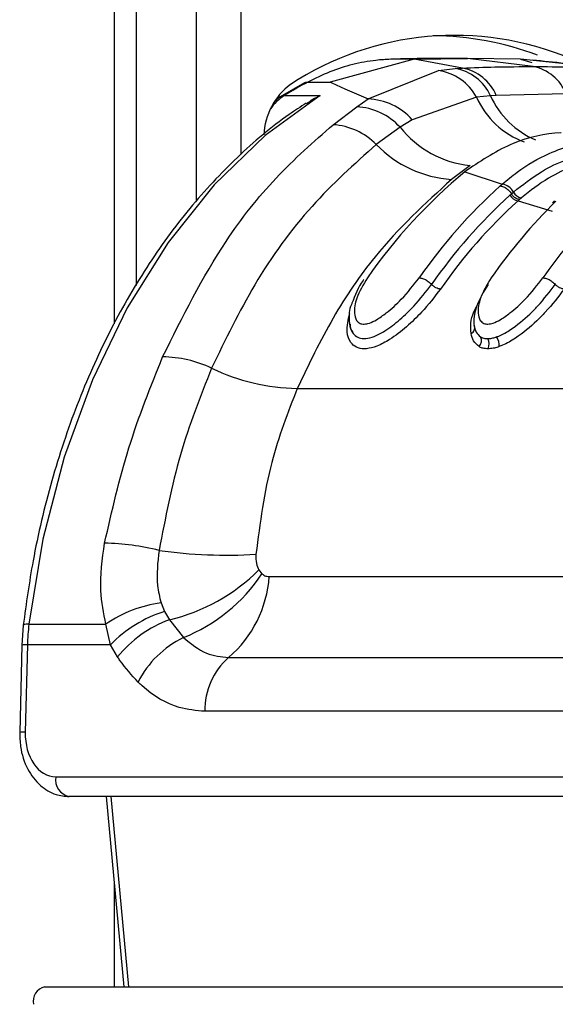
# Model space of a CAD drawing. Header units: millimetres. Extents: x 20 to 23339, y 40 to 19992.
# Tile 41 of 154: x 6844 to 6878, y 5854 to 5916. Entities that reach past the tile are written whole.
import ezdxf

# ---------------------------------------------------------------- set-up
doc = ezdxf.new("R2010")
doc.units = ezdxf.units.MM
doc.header["$LTSCALE"] = 2

msp = doc.modelspace()

# ---------------------------------------------------------------- linework, layer by layer
at = {"color": 8, "linetype": 'Continuous', "lineweight": 25}
for p, q in [((6850.441, 5896.681), (6850.441, 6410.022)), ((6855.603, 5904.384), (6855.603, 6410.022)), ((6858.394, 6410.022), (6858.394, 5907.326)), ((6850.229, 5866.981), (6851.331, 5855.022)), ((6850.441, 5855.022), (6850.441, 5861.525))]:
    msp.add_line(p, q, dxfattribs=at)
at = {"color": 7, "linetype": 'Continuous', "lineweight": 25}
for p, q in [((6851.824, 5899.093), (6851.824, 6410.022)), ((6869.298, 5913.313), (6864.012, 5911.88)), ((6869.298, 5913.313), (6867.823, 5913.313)), ((6872.328, 5912.76), (6869.298, 5913.313)), ((6869.299, 5913.313), (6872.635, 5913.367)), ((6872.635, 5913.367), (6871.159, 5913.367)), ((6876.765, 5912.856), (6872.635, 5913.367)), ((6875.971, 5913.313), (6872.635, 5913.367)), ((6881.207, 5912.76), (6875.971, 5913.313)), ((6875.971, 5913.313), (6876.697, 5913.112)), ((6870.825, 5912.599), (6871.873, 5912.734)), ((6871.873, 5912.734), (6872.328, 5912.76)), ((6866.389, 5910.819), (6870.825, 5912.599)), ((6862.386, 5911.831), (6860.873, 5910.96)), ((6862.598, 5911.88), (6864.012, 5911.88)), ((6860.873, 5910.96), (6860.527, 5910.675)), ((6861.116, 5911.026), (6863.378, 5911.026)), ((6865.677, 5910.323), (6866.389, 5910.819)), ((6873.208, 5910.932), (6869.169, 5909.515)), ((6874.09, 5911.022), (6873.208, 5910.932)), ((6874.451, 5911.043), (6874.09, 5911.022)), ((6878.849, 5911.138), (6874.451, 5911.043)), ((6864.189, 5909.2), (6865.677, 5910.323)), ((6868.405, 5909.041), (6866.904, 5907.955)), ((6869.169, 5909.515), (6868.405, 5909.041)), ((6872.804, 5906.629), (6871.641, 5905.765)), ((6872.632, 5906.359), (6872.484, 5906.241)), ((6872.484, 5906.241), (6874.826, 5905.468)), ((6875.312, 5904.777), (6875.401, 5904.857)), ((6875.401, 5904.857), (6875.532, 5904.971)), ((6876.031, 5904.613), (6875.905, 5904.503)), ((6875.905, 5904.503), (6875.819, 5904.426)), ((6875.819, 5904.426), (6877.962, 5903.764)), ((6878.121, 5904.419), (6877.996, 5904.301)), ((6861.935, 5892.624), (6901.179, 5892.624)), ((6859.532, 5881.221), (6859.721, 5880.986)), ((6860.178, 5880.806), (6886.451, 5880.806)), ((6853.376, 5879.156), (6853.598, 5878.611)), ((6853.598, 5878.611), (6853.904, 5878.085)), ((6853.904, 5878.085), (6854.786, 5876.976)), ((6844.716, 5877.756), (6844.626, 5876.498)), ((6845.071, 5877.813), (6849.91, 5877.813)), ((6850.198, 5876.51), (6849.91, 5877.813)), ((6844.626, 5876.498), (6844.491, 5871.011)), ((6844.978, 5876.51), (6844.842, 5871.023)), ((6850.198, 5876.51), (6844.978, 5876.51)), ((6850.648, 5875.754), (6850.198, 5876.51)), ((6857.625, 5875.726), (6883.897, 5875.726)), ((6882.406, 5872.339), (6856.133, 5872.339)), ((6846.753, 5868.223), (6881.737, 5868.223)), ((6882.585, 5866.981), (6847.601, 5866.981)), ((6849.937, 5866.981), (6851.04, 5855.022)), ((6846.064, 5855.022), (6884.53, 5855.022))]:
    msp.add_line(p, q, dxfattribs=at)
at = {"color": 7, "linetype": 'Continuous', "lineweight": 25, "flags": 128}
msp.add_lwpolyline([(6863.378, 5911.026), (6859.93, 5908.521), (6856.727, 5905.432), (6853.819, 5901.806), (6851.25, 5897.699), (6849.061, 5893.174), (6847.284, 5888.301), (6845.947, 5883.154), (6845.071, 5877.813)], dxfattribs=at)
at = {"color": 8, "linetype": 'Continuous', "lineweight": 25, "flags": 128}
msp.add_lwpolyline([(6860.873, 5910.96), (6860.983, 5911.008), (6861.116, 5911.026)], dxfattribs=at)
at = {"color": 7, "linetype": 'Continuous', "lineweight": 25}
for centre, radius, start, end in [((6871.839, 5895.964), 18.851, 67.23194, 123.22598), ((6870.395, 5896.178), 18.612, 69.08672, 89.70085), ((6871.336, 5909.747), 3.035, 24.85162, 79.80812), ((6871.765, 5909.893), 2.922, 23.1896, 78.89647), ((6876.22, 5910.072), 2.837, 22.07929, 78.91675), ((6870.357, 5909.393), 3.241, 28.35426, 81.69249), ((6864.06, 5908.355), 4.232, 127.06177, 177.22163), ((6875.33, 5888.068), 27.002, 118.13236, 121.76343), ((6866.249, 5906.904), 3.917, 41.80249, 87.94974), ((6865.479, 5906.358), 3.97, 42.51915, 87.13643), ((6863.932, 5905.055), 4.153, 44.29094, 86.44727), ((6873.536, 5913.181), 6.593, 218.8981, 263.62077), ((6872.108, 5912.993), 7.243, 224.07408, 266.3069), ((6893.543, 5880.709), 33.097, 129.51616, 145.24375), ((6897.364, 5880.238), 33.832, 132.07525, 145.1373), ((6874.702, 5904.542), 0.934, 27.33455, 82.40607), ((6897.802, 5880.059), 33.418, 132.29749, 145.1289), ((6875.905, 5905.091), 0.671, 207.91415, 262.64796), ((6876.123, 5905.269), 0.662, 206.74378, 262.05607), ((6898.078, 5879.961), 33.075, 132.29749, 145.1289), ((6902.479, 5879.763), 34.587, 134.59477, 145.05015), ((6906.262, 5879.347), 35.261, 136.76079, 144.98977), ((6872.722, 5896.42), 0.372, 294.03953, 25.31649), ((6872.984, 5895.635), 0.536, 315.40396, 26.09441), ((6873.346, 5895.424), 0.66, 332.56554, 30.51152), ((6873.764, 5895.358), 0.871, 353.07333, 35.7174), ((6853.386, 5887.176), 7.434, 64.75074, 89.31105), ((6862.169, 5905.582), 12.96, 244.34222, 268.96327), ((6849.476, 5867.09), 15.82, 76.18612, 88.72539), ((6857.529, 5912.479), 30.33, 261.89544, 273.42968), ((6851.064, 5889.801), 12.056, 283.62281, 314.62019), ((6850.875, 5886.83), 10.602, 291.64718, 326.54821), ((6852.831, 5881.316), 7.365, 310.61133, 356.02438), ((6854.455, 5871.224), 8.006, 97.75085, 124.5984), ((6855.964, 5870.978), 7.991, 107.21963, 136.18404), ((6856.405, 5871.152), 7.37, 109.83991, 141.3621), ((6859.001, 5876.166), 14.027, 173.2554, 178.59307), ((6857.562, 5871.288), 6.329, 116.01592, 152.84543), ((6860.517, 5872.429), 4.385, 131.26995, 181.18657), ((6847.823, 5868.043), 1.085, 170.4644, 258.18964), ((6846.263, 5854.12), 0.924, 102.4802, 192.11428)]:
    msp.add_arc(centre, radius, start, end, dxfattribs=at)
at = {"color": 8, "linetype": 'Continuous', "lineweight": 25}
for centre, radius, start, end in [((6862.766, 5908.449), 3.06, 122.64284, 145.34767), ((6878.047, 5913.083), 5.295, 203.96906, 249.73374), ((6879.047, 5913.247), 5.433, 204.16529, 247.01168), ((6844.971, 5877.3), 0.523, 79.04079, 119.23812), ((6844.876, 5874.395), 2.118, 87.23264, 96.76027), ((6844.74, 5868.906), 2.12, 87.23506, 96.75594)]:
    msp.add_arc(centre, radius, start, end, dxfattribs=at)
at = {"color": 7, "linetype": 'Continuous', "lineweight": 25}
msp.add_ellipse((6846.822, 5871.023), major_axis=(0.138, 2.798), ratio=0.706247, start_param=1.605618, end_param=3.176414, dxfattribs=at)
for points, knots in [([(6867.823, 5913.313), (6867.51, 5913.296), (6866.707, 5913.252), (6865.423, 5913.006), (6863.984, 5912.562), (6863.059, 5912.107), (6862.598, 5911.88)], [0, 0, 0, 0, 0.175309, 0.450826, 0.726123, 1, 1, 1, 1]), ([(6871.159, 5913.367), (6870.878, 5913.367), (6870.316, 5913.365), (6869.473, 5913.355), (6868.642, 5913.338), (6868.092, 5913.321), (6867.823, 5913.313)], [0, 0, 0, 0, 0.252701, 0.505403, 0.758105, 1, 1, 1, 1]), ([(6872.328, 5912.76), (6873.006, 5912.786), (6874.484, 5912.843), (6875.964, 5912.852), (6876.765, 5912.856)], [0, 0, 0, 0, 0.458483, 1, 1, 1, 1]), ([(6881.72, 5912.726), (6881.397, 5912.762), (6879.782, 5912.942), (6878.082, 5913.117), (6876.722, 5913.258)], [0, 0, 0, 0, 0.2002978, 1, 1, 1, 1]), ([(6876.765, 5912.856), (6877.567, 5912.852), (6879.047, 5912.843), (6880.528, 5912.786), (6881.207, 5912.76)], [0, 0, 0, 0, 0.5415168, 1, 1, 1, 1]), ([(6862.377, 5911.826), (6862.377, 5911.826), (6862.433, 5911.878), (6862.516, 5911.879), (6862.598, 5911.88)], [0, 0, 0, 0, 0.007461, 1, 1, 1, 1]), ([(6864.012, 5911.88), (6864.049, 5911.862), (6864.777, 5911.515), (6865.604, 5911.158), (6866.389, 5910.819)], [0, 0, 0, 0, 0.05035, 1, 1, 1, 1]), ([(6862.517, 5910.526), (6862.789, 5910.713), (6863.066, 5910.903), (6863.373, 5911.024), (6863.378, 5911.026)], [0, 0, 0, 0, 0.981589, 1, 1, 1, 1]), ([(6862.503, 5910.551), (6862.144, 5910.319), (6860.639, 5909.344), (6858.135, 5907.22), (6855.125, 5904.007), (6852.417, 5900.295), (6850.045, 5896.161), (6848.042, 5891.657), (6846.445, 5886.85), (6845.33, 5882.187), (6844.903, 5879.106), (6844.716, 5877.756)], [0, 0, 0, 0, 0.038526, 0.161568, 0.284864, 0.408418, 0.532131, 0.655925, 0.779745, 0.903563, 1, 1, 1, 1]), ([(6853.476, 5894.61), (6854.73, 5897.123), (6856.798, 5901.264), (6860.559, 5906), (6862.972, 5908.126), (6864.189, 5909.2)], [0, 0, 0, 0, 0.433271, 0.71391, 1, 1, 1, 1]), ([(6878.531, 5908.696), (6878.525, 5908.695), (6877.51, 5908.636), (6875.442, 5908.219), (6873.578, 5906.985), (6872.632, 5906.359)], [0, 0, 0, 0, 0.002812, 0.494132, 1, 1, 1, 1]), ([(6866.904, 5907.955), (6865.526, 5906.723), (6862.729, 5904.223), (6859.236, 5899.425), (6857.423, 5895.686), (6856.557, 5893.9)], [0, 0, 0, 0, 0.336899, 0.683337, 1, 1, 1, 1]), ([(6874.826, 5905.468), (6875.133, 5905.722), (6876.071, 5906.498), (6878.023, 5907.615), (6879.869, 5908.143), (6880.998, 5908.24), (6881.12, 5908.25)], [0, 0, 0, 0, 0.160385, 0.490153, 0.944734, 1, 1, 1, 1]), ([(6875.532, 5904.971), (6876.107, 5905.422), (6877.179, 5906.262), (6879.021, 5907.126), (6880.463, 5907.508), (6881.353, 5907.589), (6881.537, 5907.606)], [0, 0, 0, 0, 0.310244, 0.578241, 0.913143, 1, 1, 1, 1]), ([(6881.872, 5907.149), (6881.694, 5907.134), (6880.829, 5907.059), (6879.428, 5906.695), (6877.636, 5905.863), (6876.592, 5905.05), (6876.031, 5904.613)], [0, 0, 0, 0, 0.08676, 0.421461, 0.689498, 1, 1, 1, 1]), ([(6871.641, 5905.765), (6869.98, 5904.243), (6867.254, 5901.745), (6864.097, 5897.114), (6862.66, 5894.13), (6861.935, 5892.624)], [0, 0, 0, 0, 0.435994, 0.71534, 1, 1, 1, 1]), ([(6874.693, 5905.35), (6874.693, 5905.351), (6874.738, 5905.39), (6874.782, 5905.429), (6874.826, 5905.468)], [0, 0, 0, 0, 0.0094, 1, 1, 1, 1]), ([(6874.693, 5905.35), (6874.762, 5905.341), (6874.9, 5905.323), (6875.126, 5905.185), (6875.297, 5905.018), (6875.374, 5904.9), (6875.401, 5904.857)], [0, 0, 0, 0, 0.281356, 0.561532, 0.840526, 1, 1, 1, 1]), ([(6865.27, 5896.67), (6865.27, 5896.669), (6865.236, 5896.427), (6865.399, 5896.12), (6865.712, 5895.817), (6866.022, 5895.752), (6866.372, 5895.769), (6866.813, 5895.884), (6867.563, 5896.285), (6868.421, 5896.954), (6869.457, 5897.957), (6870.034, 5898.709), (6870.385, 5899.165)], [0, 0, 0, 0, 0.000519, 0.129707, 0.209179, 0.285095, 0.304151, 0.383249, 0.480452, 0.624025, 0.771669, 1, 1, 1, 1]), ([(6866.131, 5899.483), (6866.115, 5899.462), (6865.766, 5898.997), (6865.568, 5898.475), (6865.38, 5897.976)], [0, 0, 0, 0, 0.044781, 1, 1, 1, 1]), ([(6866.351, 5899.577), (6866.095, 5899.149), (6865.638, 5898.385), (6865.485, 5897.46), (6865.611, 5896.932), (6865.849, 5896.704), (6866.138, 5896.651), (6866.502, 5896.73), (6866.985, 5896.967), (6867.685, 5897.462), (6868.662, 5898.361), (6869.252, 5899.123), (6869.604, 5899.577)], [0, 0, 0, 0, 0.181496, 0.323762, 0.408831, 0.462283, 0.504169, 0.545965, 0.600528, 0.677267, 0.807828, 1, 1, 1, 1]), ([(6869.604, 5899.577), (6869.674, 5899.569), (6869.814, 5899.554), (6870.059, 5899.44), (6870.256, 5899.3), (6870.35, 5899.202), (6870.385, 5899.165)], [0, 0, 0, 0, 0.279636, 0.559272, 0.838908, 1, 1, 1, 1]), ([(6873.934, 5899.165), (6873.665, 5898.717), (6873.17, 5897.892), (6873.014, 5897.018), (6873.052, 5896.637), (6873.058, 5896.579)], [0, 0, 0, 0, 0.5006885, 0.9227865, 1, 1, 1, 1]), ([(6874.129, 5899.577), (6873.873, 5899.149), (6873.416, 5898.385), (6873.263, 5897.46), (6873.389, 5896.931), (6873.627, 5896.704), (6873.917, 5896.651), (6874.281, 5896.73), (6874.764, 5896.967), (6875.464, 5897.463), (6876.44, 5898.361), (6877.031, 5899.123), (6877.382, 5899.577)], [0, 0, 0, 0, 0.1815485, 0.3237951, 0.4088504, 0.462296, 0.5041852, 0.5459836, 0.6005596, 0.6773038, 0.8079076, 1, 1, 1, 1]), ([(6874.471, 5895.867), (6874.53, 5895.889), (6874.819, 5895.998), (6875.555, 5896.423), (6876.363, 5897.106), (6877.331, 5898.079), (6877.813, 5898.709), (6878.163, 5899.165)], [0, 0, 0, 0, 0.041437, 0.201296, 0.499179, 0.63727, 1, 1, 1, 1]), ([(6877.382, 5899.577), (6877.452, 5899.569), (6877.593, 5899.554), (6877.838, 5899.44), (6878.034, 5899.3), (6878.128, 5899.202), (6878.163, 5899.165)], [0, 0, 0, 0, 0.279636, 0.559272, 0.838908, 1, 1, 1, 1]), ([(6870.942, 5898.872), (6870.568, 5898.384), (6869.948, 5897.576), (6868.823, 5896.485), (6867.86, 5895.736), (6866.984, 5895.27), (6866.448, 5895.132), (6866.009, 5895.11), (6865.628, 5895.191), (6865.228, 5895.541), (6864.994, 5896.249), (6865.146, 5896.936), (6865.235, 5897.336)], [0, 0, 0, 0, 0.180877, 0.299274, 0.418536, 0.504076, 0.577303, 0.595203, 0.666075, 0.737401, 0.846797, 1, 1, 1, 1]), ([(6878.72, 5898.872), (6878.347, 5898.384), (6877.831, 5897.709), (6876.782, 5896.653), (6875.877, 5895.889), (6875.041, 5895.409), (6874.7, 5895.281), (6874.628, 5895.253)], [0, 0, 0, 0, 0.35082, 0.485426, 0.783992, 0.954198, 1, 1, 1, 1]), ([(6865.38, 5897.976), (6865.367, 5897.95), (6865.187, 5897.591), (6865.202, 5896.998), (6865.24, 5896.365), (6865.42, 5896.156), (6865.428, 5896.146)], [0, 0, 0, 0, 0.042034, 0.589548, 0.981502, 1, 1, 1, 1]), ([(6872.873, 5896.08), (6872.873, 5896.084), (6872.813, 5896.491), (6872.833, 5897.072), (6873.16, 5897.663), (6873.222, 5897.774)], [0, 0, 0, 0, 0.008131, 0.813202, 1, 1, 1, 1]), ([(6873.058, 5896.579), (6873.088, 5896.433), (6873.147, 5896.141), (6873.359, 5895.961), (6873.465, 5895.871)], [0, 0, 0, 0, 0.500365, 1, 1, 1, 1]), ([(6873.366, 5895.259), (6873.236, 5895.366), (6872.984, 5895.574), (6872.91, 5895.914), (6872.873, 5896.08)], [0, 0, 0, 0, 0.511867, 1, 1, 1, 1]), ([(6873.465, 5895.871), (6873.48, 5895.863), (6873.543, 5895.827), (6873.683, 5895.774), (6873.832, 5895.764), (6873.915, 5895.759)], [0, 0, 0, 0, 0.121302, 0.507466, 1, 1, 1, 1]), ([(6873.915, 5895.759), (6874.001, 5895.764), (6874.159, 5895.774), (6874.351, 5895.826), (6874.45, 5895.86), (6874.471, 5895.867)], [0, 0, 0, 0, 0.492803, 0.897023, 1, 1, 1, 1]), ([(6873.932, 5895.12), (6873.827, 5895.126), (6873.639, 5895.138), (6873.463, 5895.205), (6873.384, 5895.249), (6873.366, 5895.259)], [0, 0, 0, 0, 0.496554, 0.8808, 1, 1, 1, 1]), ([(6874.628, 5895.253), (6874.603, 5895.245), (6874.48, 5895.203), (6874.239, 5895.138), (6874.041, 5895.126), (6873.932, 5895.12)], [0, 0, 0, 0, 0.101098, 0.503376, 1, 1, 1, 1]), ([(6849.828, 5882.906), (6850.294, 5884.933), (6851.235, 5889.032), (6852.724, 5892.737), (6853.476, 5894.61)], [0, 0, 0, 0, 0.494604, 1, 1, 1, 1]), ([(6856.557, 5893.9), (6855.851, 5892.12), (6854.42, 5888.513), (6853.646, 5884.49), (6853.254, 5882.452)], [0, 0, 0, 0, 0.493294, 1, 1, 1, 1]), ([(6861.935, 5892.624), (6861.346, 5891.106), (6860.079, 5887.842), (6859.6, 5884.169), (6859.344, 5882.203)], [0, 0, 0, 0, 0.4651, 1, 1, 1, 1]), ([(6849.91, 5877.813), (6849.769, 5878.509), (6849.441, 5880.139), (6849.687, 5881.898), (6849.828, 5882.906)], [0, 0, 0, 0, 0.426608, 1, 1, 1, 1]), ([(6853.254, 5882.452), (6853.167, 5881.699), (6853.034, 5880.549), (6853.288, 5879.513), (6853.376, 5879.156)], [0, 0, 0, 0, 0.655212, 1, 1, 1, 1]), ([(6859.344, 5882.203), (6859.339, 5882.003), (6859.33, 5881.635), (6859.469, 5881.35), (6859.532, 5881.221)], [0, 0, 0, 0, 0.543542, 1, 1, 1, 1]), ([(6859.721, 5880.986), (6859.744, 5880.966), (6859.835, 5880.887), (6859.991, 5880.818), (6860.128, 5880.809), (6860.178, 5880.806)], [0, 0, 0, 0, 0.170024, 0.695982, 1, 1, 1, 1]), ([(6854.786, 5876.976), (6855.256, 5876.591), (6856.13, 5875.876), (6857.152, 5875.773), (6857.625, 5875.726)], [0, 0, 0, 0, 0.537046, 1, 1, 1, 1]), ([(6851.931, 5874.176), (6851.534, 5874.607), (6851.083, 5875.097), (6850.695, 5875.683), (6850.648, 5875.754)], [0, 0, 0, 0, 0.878043, 1, 1, 1, 1]), ([(6856.133, 5872.339), (6855.592, 5872.388), (6854.203, 5872.513), (6852.798, 5873.354), (6852.017, 5874.094), (6851.931, 5874.176)], [0, 0, 0, 0, 0.361897, 0.929068, 1, 1, 1, 1]), ([(6844.491, 5871.011), (6844.499, 5870.716), (6844.52, 5869.906), (6844.919, 5868.693), (6845.716, 5867.652), (6846.667, 5867.071), (6847.322, 5867.008), (6847.601, 5866.981)], [0, 0, 0, 0, 0.145719, 0.40069, 0.632992, 0.843547, 1, 1, 1, 1])]:
    msp.add_open_spline(points, degree=3, knots=knots, dxfattribs=at)
for points in [[(6875.905, 5904.503), (6875.862, 5904.508), (6875.775, 5904.519), (6875.632, 5904.598), (6875.498, 5904.712), (6875.433, 5904.809), (6875.401, 5904.857)], [(6870.942, 5898.872), (6870.898, 5898.876), (6870.809, 5898.884), (6870.654, 5898.95), (6870.503, 5899.045), (6870.424, 5899.125), (6870.385, 5899.165)], [(6878.72, 5898.872), (6878.676, 5898.876), (6878.587, 5898.884), (6878.432, 5898.95), (6878.281, 5899.045), (6878.202, 5899.125), (6878.163, 5899.165)]]:
    msp.add_open_spline(points, degree=3, dxfattribs=at)

doc.saveas('drawing.dxf')
